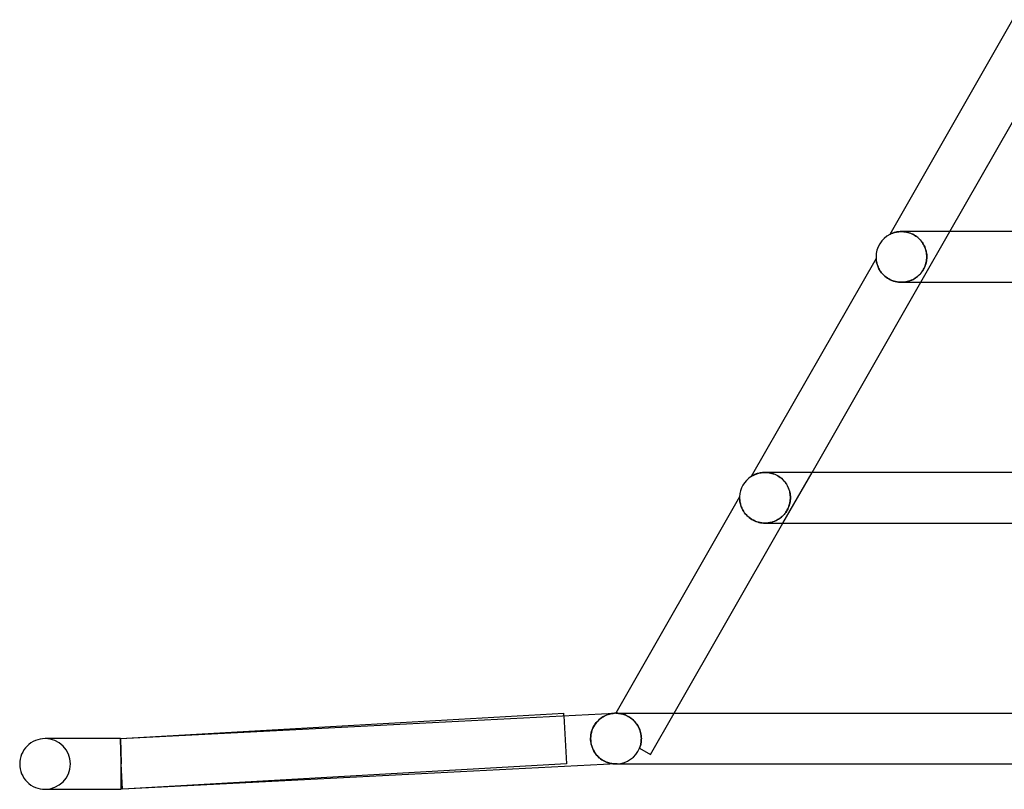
# Model space of a CAD drawing. Header units: millimetres. Extents: x -660 to 660, y -2 to 380.
# Tile 1 of 103: x -660 to -582, y -2 to 59. Entities that reach past the tile are written whole.
import ezdxf

# ---------------------------------------------------------------- set-up
doc = ezdxf.new("R2010")
doc.units = ezdxf.units.MM
doc.layers.add('HIDDEN', color=7, linetype='Continuous')
doc.layers.add('THICK', color=7, linetype='Continuous')

msp = doc.modelspace()

# ---------------------------------------------------------------- linework, layer by layer
at = {"layer": 'HIDDEN'}
for p, q in [((-591.069, 41.917), (-591.131, 41.898)), ((-591.001, 41.936), (-591.069, 41.917)), ((-590.929, 41.953), (-591.001, 41.936)), ((-590.851, 41.969), (-590.929, 41.953)), ((-590.769, 41.982), (-590.851, 41.969)), ((-590.683, 41.991), (-590.769, 41.982)), ((-590.594, 41.998), (-590.683, 41.991)), ((-590.501, 42), (-590.594, 41.998)), ((-590.407, 41.998), (-590.501, 42)), ((-590.5, 42), (-590.401, 41.998)), ((-590.31, 41.991), (-590.407, 41.998)), ((-590.401, 41.998), (-590.299, 41.99)), ((-590.211, 41.979), (-590.31, 41.991)), ((-590.299, 41.99), (-590.196, 41.977)), ((-590.11, 41.962), (-590.211, 41.979)), ((-590.196, 41.977), (-590.091, 41.958)), ((-590.008, 41.939), (-590.11, 41.962)), ((-590.091, 41.958), (-589.984, 41.933)), ((-589.905, 41.91), (-590.008, 41.939)), ((-589.984, 41.933), (-589.878, 41.902)), ((-588.967, 38), (-586.68, 42)), ((-591.411, 41.781), (-591.414, 41.779)), ((-591.399, 41.787), (-591.411, 41.781)), ((-591.38, 41.796), (-591.399, 41.787)), ((-591.354, 41.808), (-591.38, 41.796)), ((-591.322, 41.823), (-591.354, 41.808)), ((-591.283, 41.84), (-591.322, 41.823)), ((-591.238, 41.859), (-591.283, 41.84)), ((-591.188, 41.878), (-591.238, 41.859)), ((-591.131, 41.898), (-591.188, 41.878)), ((-589.8, 41.875), (-589.905, 41.91)), ((-589.878, 41.902), (-589.771, 41.863)), ((-589.696, 41.833), (-589.8, 41.875)), ((-589.771, 41.863), (-589.665, 41.819)), ((-589.592, 41.784), (-589.696, 41.833)), ((-589.665, 41.819), (-589.561, 41.768)), ((-589.49, 41.728), (-589.592, 41.784)), ((-589.561, 41.768), (-589.459, 41.71)), ((-589.389, 41.666), (-589.49, 41.728)), ((-589.459, 41.71), (-589.361, 41.646)), ((-589.292, 41.596), (-589.389, 41.666)), ((-589.361, 41.646), (-589.266, 41.577)), ((-589.198, 41.521), (-589.292, 41.596)), ((-589.266, 41.577), (-589.176, 41.502)), ((-589.108, 41.44), (-589.198, 41.521)), ((-589.176, 41.502), (-589.091, 41.423)), ((-589.024, 41.353), (-589.108, 41.44)), ((-589.091, 41.423), (-589.012, 41.34)), ((-588.945, 41.262), (-589.024, 41.353)), ((-589.012, 41.34), (-588.938, 41.253)), ((-588.872, 41.167), (-588.945, 41.262)), ((-588.938, 41.253), (-588.87, 41.164)), ((-588.806, 41.068), (-588.872, 41.167)), ((-588.87, 41.164), (-588.808, 41.072)), ((-588.808, 41.072), (-588.752, 40.977)), ((-588.746, 40.967), (-588.806, 41.068)), ((-588.752, 40.977), (-588.702, 40.881)), ((-588.693, 40.862), (-588.746, 40.967)), ((-588.702, 40.881), (-588.657, 40.784)), ((-588.646, 40.756), (-588.693, 40.862)), ((-588.657, 40.784), (-588.619, 40.686)), ((-588.606, 40.649), (-588.646, 40.756)), ((-588.619, 40.686), (-588.586, 40.587)), ((-588.572, 40.541), (-588.606, 40.649)), ((-588.586, 40.587), (-588.558, 40.488)), ((-588.545, 40.433), (-588.572, 40.541)), ((-588.558, 40.488), (-588.536, 40.388)), ((-588.524, 40.324), (-588.545, 40.433)), ((-588.536, 40.388), (-588.519, 40.29)), ((-592.497, 39.886), (-592.497, 39.883)), ((-592.497, 39.883), (-592.496, 39.875)), ((-592.496, 39.875), (-592.495, 39.858)), ((-592.495, 39.858), (-592.493, 39.833)), ((-592.493, 39.833), (-592.489, 39.796)), ((-592.489, 39.796), (-592.484, 39.747)), ((-592.484, 39.747), (-592.475, 39.689)), ((-592.475, 39.689), (-592.464, 39.624)), ((-592.464, 39.624), (-592.448, 39.552)), ((-588.562, 39.5), (-588.54, 39.598)), ((-588.528, 39.659), (-588.55, 39.55)), ((-588.54, 39.598), (-588.522, 39.697)), ((-588.512, 39.77), (-588.528, 39.659)), ((-588.51, 40.215), (-588.524, 40.324)), ((-588.522, 39.697), (-588.509, 39.797)), ((-588.519, 40.29), (-588.507, 40.192)), ((-588.502, 39.884), (-588.512, 39.77)), ((-588.501, 40.107), (-588.51, 40.215)), ((-588.509, 39.797), (-588.501, 39.898)), ((-588.507, 40.192), (-588.5, 40.095)), ((-588.498, 40), (-588.502, 39.884)), ((-588.498, 40), (-588.501, 40.107)), ((-588.501, 39.898), (-588.498, 40)), ((-588.5, 40.095), (-588.498, 40)), ((-592.448, 39.552), (-592.429, 39.475)), ((-592.429, 39.475), (-592.405, 39.393)), ((-592.405, 39.393), (-592.375, 39.307)), ((-592.375, 39.307), (-592.339, 39.218)), ((-592.339, 39.218), (-592.297, 39.126)), ((-592.297, 39.126), (-592.248, 39.032)), ((-592.248, 39.032), (-592.192, 38.938)), ((-592.192, 38.938), (-592.129, 38.843)), ((-592.129, 38.843), (-592.058, 38.749)), ((-588.884, 38.82), (-588.953, 38.731)), ((-588.931, 38.759), (-588.867, 38.844)), ((-588.819, 38.914), (-588.884, 38.82)), ((-588.867, 38.844), (-588.808, 38.932)), ((-588.759, 39.014), (-588.819, 38.914)), ((-588.808, 38.932), (-588.753, 39.024)), ((-588.705, 39.117), (-588.759, 39.014)), ((-588.753, 39.024), (-588.704, 39.118)), ((-588.656, 39.223), (-588.705, 39.117)), ((-588.704, 39.118), (-588.661, 39.212)), ((-588.661, 39.212), (-588.623, 39.307)), ((-588.614, 39.331), (-588.656, 39.223)), ((-588.623, 39.307), (-588.59, 39.403)), ((-588.579, 39.44), (-588.614, 39.331)), ((-588.59, 39.403), (-588.562, 39.5)), ((-588.55, 39.55), (-588.579, 39.44)), ((-592.058, 38.749), (-591.98, 38.657)), ((-591.98, 38.657), (-591.894, 38.569)), ((-591.894, 38.569), (-591.801, 38.483)), ((-591.801, 38.483), (-591.7, 38.403)), ((-591.7, 38.403), (-591.593, 38.327)), ((-591.593, 38.327), (-591.481, 38.259)), ((-591.481, 38.259), (-591.363, 38.198)), ((-591.363, 38.198), (-591.242, 38.144)), ((-591.242, 38.144), (-591.118, 38.099)), ((-591.118, 38.099), (-590.992, 38.062)), ((-590.992, 38.062), (-590.865, 38.034)), ((-590.865, 38.034), (-590.738, 38.015)), ((-590.243, 38.016), (-590.124, 38.035)), ((-590.04, 38.053), (-590.152, 38.03)), ((-590.124, 38.035), (-590.008, 38.061)), ((-589.93, 38.082), (-590.04, 38.053)), ((-590.008, 38.061), (-589.896, 38.093)), ((-589.823, 38.117), (-589.93, 38.082)), ((-589.896, 38.093), (-589.786, 38.131)), ((-589.719, 38.158), (-589.823, 38.117)), ((-589.786, 38.131), (-589.681, 38.175)), ((-589.619, 38.204), (-589.719, 38.158)), ((-589.681, 38.175), (-589.58, 38.223)), ((-589.522, 38.254), (-589.619, 38.204)), ((-589.58, 38.223), (-589.483, 38.277)), ((-589.43, 38.309), (-589.522, 38.254)), ((-589.483, 38.277), (-589.391, 38.334)), ((-589.342, 38.368), (-589.43, 38.309)), ((-589.391, 38.334), (-589.304, 38.396)), ((-589.258, 38.431), (-589.342, 38.368)), ((-589.304, 38.396), (-589.221, 38.461)), ((-589.178, 38.498), (-589.258, 38.431)), ((-589.221, 38.461), (-589.143, 38.53)), ((-589.1, 38.57), (-589.178, 38.498)), ((-589.143, 38.53), (-589.069, 38.602)), ((-589.025, 38.648), (-589.1, 38.57)), ((-589.069, 38.602), (-588.998, 38.678)), ((-588.953, 38.731), (-589.025, 38.648)), ((-588.998, 38.678), (-588.931, 38.759)), ((-590.738, 38.015), (-590.612, 38.003)), ((-590.612, 38.003), (-590.488, 38)), ((-590.381, 38.003), (-590.498, 38)), ((-590.488, 38), (-590.364, 38.004)), ((-590.265, 38.013), (-590.381, 38.003)), ((-590.364, 38.004), (-590.243, 38.016)), ((-590.152, 38.03), (-590.265, 38.013)), ((-602.329, 22.684), (-602.335, 22.68)), ((-602.311, 22.695), (-602.329, 22.684)), ((-602.284, 22.712), (-602.311, 22.695)), ((-602.251, 22.731), (-602.284, 22.712)), ((-602.213, 22.753), (-602.251, 22.731)), ((-602.17, 22.776), (-602.213, 22.753)), ((-602.121, 22.8), (-602.17, 22.776)), ((-602.066, 22.826), (-602.121, 22.8)), ((-602.005, 22.852), (-602.066, 22.826)), ((-601.939, 22.877), (-602.005, 22.852)), ((-601.868, 22.902), (-601.939, 22.877)), ((-601.791, 22.925), (-601.868, 22.902)), ((-601.71, 22.946), (-601.791, 22.925)), ((-601.624, 22.964), (-601.71, 22.946)), ((-601.535, 22.979), (-601.624, 22.964)), ((-601.442, 22.991), (-601.535, 22.979)), ((-601.347, 22.998), (-601.442, 22.991)), ((-601.249, 23), (-601.347, 22.998)), ((-601.251, 23), (-601.147, 22.997)), ((-601.152, 22.998), (-601.249, 23)), ((-601.053, 22.991), (-601.152, 22.998)), ((-601.147, 22.997), (-601.04, 22.989)), ((-600.953, 22.978), (-601.053, 22.991)), ((-601.04, 22.989), (-600.932, 22.975)), ((-600.851, 22.96), (-600.953, 22.978)), ((-600.932, 22.975), (-600.822, 22.954)), ((-600.749, 22.937), (-600.851, 22.96)), ((-600.822, 22.954), (-600.711, 22.927)), ((-600.646, 22.908), (-600.749, 22.937)), ((-600.711, 22.927), (-600.599, 22.892)), ((-600.544, 22.872), (-600.646, 22.908)), ((-600.599, 22.892), (-600.488, 22.851)), ((-600.441, 22.831), (-600.544, 22.872)), ((-600.488, 22.851), (-600.378, 22.801)), ((-600.341, 22.783), (-600.441, 22.831)), ((-600.378, 22.801), (-600.269, 22.745)), ((-600.243, 22.73), (-600.341, 22.783)), ((-600.269, 22.745), (-600.163, 22.681)), ((-600.147, 22.67), (-600.243, 22.73)), ((-600.163, 22.681), (-600.061, 22.611)), ((-600.054, 22.606), (-600.147, 22.67)), ((-600.061, 22.611), (-599.963, 22.534)), ((-599.966, 22.536), (-600.054, 22.606)), ((-599.882, 22.462), (-599.966, 22.536)), ((-599.963, 22.534), (-599.87, 22.451)), ((-599.832, 19), (-597.545, 23)), ((-599.803, 22.384), (-599.882, 22.462)), ((-599.87, 22.451), (-599.784, 22.363)), ((-599.729, 22.302), (-599.803, 22.384)), ((-599.784, 22.363), (-599.703, 22.271)), ((-599.66, 22.218), (-599.729, 22.302)), ((-599.703, 22.271), (-599.628, 22.175)), ((-599.597, 22.131), (-599.66, 22.218)), ((-599.628, 22.175), (-599.561, 22.076)), ((-599.54, 22.042), (-599.597, 22.131)), ((-599.561, 22.076), (-599.501, 21.974)), ((-599.488, 21.951), (-599.54, 22.042)), ((-599.501, 21.974), (-599.447, 21.87)), ((-599.441, 21.858), (-599.488, 21.951)), ((-599.447, 21.87), (-599.399, 21.765)), ((-599.399, 21.764), (-599.441, 21.858)), ((-599.399, 21.765), (-599.359, 21.657)), ((-599.363, 21.669), (-599.399, 21.764)), ((-603.249, 21.055), (-603.25, 21.045)), ((-603.25, 21.045), (-603.25, 21.032)), ((-603.25, 21.032), (-603.25, 21.017)), ((-603.25, 21.017), (-603.25, 21)), ((-603.25, 21), (-603.249, 20.96)), ((-603.248, 21.08), (-603.249, 21.077)), ((-603.249, 21.077), (-603.249, 21.071)), ((-603.249, 21.071), (-603.249, 21.064)), ((-603.249, 21.064), (-603.249, 21.055)), ((-603.249, 20.96), (-603.248, 20.913)), ((-603.248, 21.083), (-603.248, 21.083)), ((-603.248, 21.083), (-603.248, 21.08)), ((-599.332, 21.574), (-599.363, 21.669)), ((-599.359, 21.657), (-599.325, 21.549)), ((-599.306, 21.478), (-599.332, 21.574)), ((-599.325, 21.549), (-599.297, 21.44)), ((-599.285, 21.382), (-599.306, 21.478)), ((-599.297, 21.44), (-599.276, 21.33)), ((-599.269, 21.285), (-599.285, 21.382)), ((-599.276, 21.33), (-599.26, 21.22)), ((-599.257, 21.189), (-599.269, 21.285)), ((-599.26, 21.22), (-599.251, 21.11)), ((-599.251, 21.094), (-599.257, 21.189)), ((-599.249, 21), (-599.252, 20.894)), ((-599.251, 21.11), (-599.249, 21)), ((-599.249, 21), (-599.251, 21.094)), ((-599.25, 20.927), (-599.249, 21)), ((-603.248, 20.913), (-603.245, 20.86)), ((-603.245, 20.86), (-603.24, 20.803)), ((-603.24, 20.803), (-603.233, 20.741)), ((-603.233, 20.741), (-603.223, 20.675)), ((-603.223, 20.675), (-603.21, 20.605)), ((-603.21, 20.605), (-603.193, 20.53)), ((-603.193, 20.53), (-603.172, 20.452)), ((-603.172, 20.452), (-603.147, 20.371)), ((-603.147, 20.371), (-603.117, 20.288)), ((-603.117, 20.288), (-603.082, 20.202)), ((-603.082, 20.202), (-603.041, 20.114)), ((-599.414, 20.204), (-599.458, 20.11)), ((-599.444, 20.138), (-599.4, 20.237)), ((-599.376, 20.299), (-599.414, 20.204)), ((-599.4, 20.237), (-599.364, 20.333)), ((-599.344, 20.393), (-599.376, 20.299)), ((-599.364, 20.333), (-599.334, 20.423)), ((-599.316, 20.489), (-599.344, 20.393)), ((-599.334, 20.423), (-599.311, 20.505)), ((-599.292, 20.587), (-599.316, 20.489)), ((-599.311, 20.505), (-599.294, 20.578)), ((-599.294, 20.578), (-599.281, 20.645)), ((-599.274, 20.687), (-599.292, 20.587)), ((-599.281, 20.645), (-599.27, 20.714)), ((-599.26, 20.79), (-599.274, 20.687)), ((-599.27, 20.714), (-599.261, 20.783)), ((-599.261, 20.783), (-599.254, 20.854)), ((-599.252, 20.894), (-599.26, 20.79)), ((-599.254, 20.854), (-599.25, 20.927)), ((-603.041, 20.114), (-602.995, 20.026)), ((-602.995, 20.026), (-602.942, 19.937)), ((-602.942, 19.937), (-602.883, 19.849)), ((-602.883, 19.849), (-602.819, 19.762)), ((-602.819, 19.762), (-602.747, 19.677)), ((-602.747, 19.677), (-602.67, 19.594)), ((-602.67, 19.594), (-602.586, 19.514)), ((-602.586, 19.514), (-602.496, 19.438)), ((-602.496, 19.438), (-602.4, 19.366)), ((-600.109, 19.356), (-600.03, 19.414)), ((-599.972, 19.461), (-600.055, 19.396)), ((-600.03, 19.414), (-599.955, 19.475)), ((-599.894, 19.529), (-599.972, 19.461)), ((-599.955, 19.475), (-599.881, 19.541)), ((-599.819, 19.601), (-599.894, 19.529)), ((-599.881, 19.541), (-599.809, 19.612)), ((-599.749, 19.677), (-599.819, 19.601)), ((-599.809, 19.612), (-599.739, 19.689)), ((-599.683, 19.756), (-599.749, 19.677)), ((-599.739, 19.689), (-599.672, 19.77)), ((-599.621, 19.838), (-599.683, 19.756)), ((-599.672, 19.77), (-599.609, 19.856)), ((-599.562, 19.926), (-599.621, 19.838)), ((-599.609, 19.856), (-599.549, 19.946)), ((-599.508, 20.017), (-599.562, 19.926)), ((-599.549, 19.946), (-599.494, 20.041)), ((-599.458, 20.11), (-599.508, 20.017)), ((-599.494, 20.041), (-599.444, 20.138)), ((-602.4, 19.366), (-602.298, 19.298)), ((-602.298, 19.298), (-602.191, 19.237)), ((-602.191, 19.237), (-602.08, 19.182)), ((-602.08, 19.182), (-601.965, 19.133)), ((-601.965, 19.133), (-601.847, 19.092)), ((-601.847, 19.092), (-601.728, 19.059)), ((-601.728, 19.059), (-601.608, 19.033)), ((-601.608, 19.033), (-601.487, 19.014)), ((-601.487, 19.014), (-601.366, 19.004)), ((-601.366, 19.004), (-601.247, 19)), ((-601.12, 19.004), (-601.247, 19)), ((-601.247, 19), (-601.129, 19.003)), ((-601.129, 19.003), (-601.013, 19.014)), ((-600.994, 19.016), (-601.12, 19.004)), ((-601.013, 19.014), (-600.899, 19.031)), ((-600.872, 19.036), (-600.994, 19.016)), ((-600.899, 19.031), (-600.787, 19.054)), ((-600.754, 19.062), (-600.872, 19.036)), ((-600.787, 19.054), (-600.678, 19.083)), ((-600.64, 19.094), (-600.754, 19.062)), ((-600.678, 19.083), (-600.573, 19.118)), ((-600.531, 19.133), (-600.64, 19.094)), ((-600.573, 19.118), (-600.471, 19.157)), ((-600.426, 19.177), (-600.531, 19.133)), ((-600.471, 19.157), (-600.374, 19.201)), ((-600.326, 19.225), (-600.426, 19.177)), ((-600.374, 19.201), (-600.282, 19.249)), ((-600.231, 19.278), (-600.326, 19.225)), ((-600.282, 19.249), (-600.193, 19.301)), ((-600.141, 19.335), (-600.231, 19.278)), ((-600.193, 19.301), (-600.109, 19.356)), ((-600.055, 19.396), (-600.141, 19.335)), ((-613.725, 3.864), (-613.623, 3.9)), ((-613.623, 3.9), (-613.52, 3.931)), ((-613.52, 3.931), (-613.417, 3.956)), ((-613.417, 3.956), (-613.312, 3.975)), ((-613.312, 3.975), (-613.208, 3.989)), ((-613.208, 3.989), (-613.102, 3.997)), ((-613.017, 4), (-613.017, 4)), ((-613.017, 4), (-613.016, 4)), ((-613.016, 4), (-613.016, 4)), ((-613.016, 4), (-613.015, 4)), ((-613.015, 4), (-613.014, 4)), ((-613.014, 4), (-613.013, 4)), ((-613.013, 4), (-613, 4)), ((-613, 4), (-613.013, 4)), ((-613, 4), (-612.978, 4)), ((-612.979, 4), (-613, 4)), ((-612.948, 3.999), (-612.979, 4)), ((-612.978, 4), (-612.946, 3.999)), ((-612.909, 3.998), (-612.948, 3.999)), ((-612.946, 3.999), (-612.907, 3.998)), ((-612.863, 3.995), (-612.909, 3.998)), ((-612.907, 3.998), (-612.86, 3.995)), ((-612.809, 3.991), (-612.863, 3.995)), ((-612.86, 3.995), (-612.807, 3.991)), ((-612.748, 3.984), (-612.809, 3.991)), ((-612.807, 3.991), (-612.748, 3.984)), ((-612.748, 3.984), (-612.684, 3.975)), ((-612.682, 3.975), (-612.748, 3.984)), ((-612.684, 3.975), (-612.614, 3.963)), ((-612.609, 3.962), (-612.682, 3.975)), ((-612.614, 3.963), (-612.54, 3.947)), ((-612.532, 3.945), (-612.609, 3.962)), ((-612.54, 3.947), (-612.462, 3.927)), ((-612.45, 3.923), (-612.532, 3.945)), ((-612.462, 3.927), (-612.38, 3.902)), ((-612.364, 3.897), (-612.45, 3.923)), ((-612.38, 3.902), (-612.294, 3.872)), ((-612.275, 3.865), (-612.364, 3.897)), ((-610.271, 0.743), (-608.409, 4)), ((-617.102, 3.792), (-616.886, 0.003)), ((-614.695, 3.058), (-614.625, 3.164)), ((-614.625, 3.164), (-614.549, 3.263)), ((-614.549, 3.263), (-614.469, 3.355)), ((-614.469, 3.355), (-614.386, 3.441)), ((-614.386, 3.441), (-614.298, 3.52)), ((-614.298, 3.52), (-614.208, 3.593)), ((-614.208, 3.593), (-614.115, 3.659)), ((-614.115, 3.659), (-614.02, 3.72)), ((-614.02, 3.72), (-613.924, 3.774)), ((-613.924, 3.774), (-613.825, 3.822)), ((-613.825, 3.822), (-613.725, 3.864)), ((-612.294, 3.872), (-612.206, 3.837)), ((-612.183, 3.826), (-612.275, 3.865)), ((-612.206, 3.837), (-612.116, 3.795)), ((-612.089, 3.782), (-612.183, 3.826)), ((-612.116, 3.795), (-612.025, 3.748)), ((-611.994, 3.73), (-612.089, 3.782)), ((-612.025, 3.748), (-611.934, 3.694)), ((-611.899, 3.672), (-611.994, 3.73)), ((-611.934, 3.694), (-611.842, 3.633)), ((-611.805, 3.606), (-611.899, 3.672)), ((-611.842, 3.633), (-611.752, 3.565)), ((-611.712, 3.533), (-611.805, 3.606)), ((-611.752, 3.565), (-611.664, 3.491)), ((-611.622, 3.452), (-611.712, 3.533)), ((-611.664, 3.491), (-611.579, 3.411)), ((-611.536, 3.366), (-611.622, 3.452)), ((-611.579, 3.411), (-611.498, 3.324)), ((-611.454, 3.273), (-611.536, 3.366)), ((-611.498, 3.324), (-611.421, 3.232)), ((-611.378, 3.174), (-611.454, 3.273)), ((-611.421, 3.232), (-611.35, 3.134)), ((-611.307, 3.07), (-611.378, 3.174)), ((-611.35, 3.134), (-611.284, 3.033)), ((-614.976, 2.292), (-614.95, 2.433)), ((-614.95, 2.433), (-614.914, 2.569)), ((-614.914, 2.569), (-614.871, 2.7)), ((-614.871, 2.7), (-614.819, 2.826)), ((-614.819, 2.826), (-614.76, 2.945)), ((-614.76, 2.945), (-614.695, 3.058)), ((-611.243, 2.961), (-611.307, 3.07)), ((-611.284, 3.033), (-611.225, 2.928)), ((-611.186, 2.848), (-611.243, 2.961)), ((-611.225, 2.928), (-611.172, 2.818)), ((-611.136, 2.733), (-611.186, 2.848)), ((-611.172, 2.818), (-611.126, 2.706)), ((-611.094, 2.615), (-611.136, 2.733)), ((-611.126, 2.706), (-611.086, 2.592)), ((-611.059, 2.494), (-611.094, 2.615)), ((-611.086, 2.592), (-611.054, 2.475)), ((-611.032, 2.372), (-611.059, 2.494)), ((-611.054, 2.475), (-611.029, 2.358)), ((-611.013, 2.249), (-611.032, 2.372)), ((-611.029, 2.358), (-611.011, 2.239)), ((-652.057, 2), (-652.057, 1.998)), ((-652.057, 1.998), (-652.057, 2)), ((-652.057, 1.998), (-652.057, 1.991)), ((-652.056, 1.991), (-652.057, 1.998)), ((-652.057, 1.991), (-652.057, 1.98)), ((-652.057, 1.98), (-652.057, 1.964)), ((-652.057, 1.964), (-652.057, 1.944)), ((-652.057, 1.944), (-652.056, 1.919)), ((-652.056, 1.981), (-652.056, 1.991)), ((-652.055, 1.966), (-652.056, 1.981)), ((-652.056, 1.919), (-652.055, 1.89)), ((-652.055, 1.947), (-652.055, 1.966)), ((-652.054, 1.924), (-652.055, 1.947)), ((-652.055, 1.89), (-652.055, 1.857)), ((-652.055, 1.857), (-652.054, 1.819)), ((-652.053, 1.896), (-652.054, 1.924)), ((-652.054, 1.819), (-652.053, 1.778)), ((-652.052, 1.865), (-652.053, 1.896)), ((-652.053, 1.778), (-652.051, 1.732)), ((-652.05, 1.83), (-652.052, 1.865)), ((-652.051, 1.998), (-652.051, 2)), ((-652.051, 1.991), (-652.051, 1.998)), ((-652.05, 1.98), (-652.051, 1.991)), ((-652.051, 1.732), (-652.05, 1.683)), ((-652.049, 1.964), (-652.05, 1.98)), ((-652.049, 1.791), (-652.05, 1.83)), ((-652.05, 1.683), (-652.049, 1.629)), ((-652.049, 1.944), (-652.049, 1.964)), ((-652.048, 1.919), (-652.049, 1.944)), ((-652.048, 1.747), (-652.049, 1.791)), ((-652.049, 1.629), (-652.047, 1.572)), ((-652.047, 1.89), (-652.048, 1.919)), ((-652.046, 1.701), (-652.048, 1.747)), ((-652.046, 1.857), (-652.047, 1.89)), ((-652.047, 1.572), (-652.045, 1.512)), ((-652.045, 1.819), (-652.046, 1.857)), ((-652.045, 1.65), (-652.046, 1.701)), ((-652.044, 1.778), (-652.045, 1.819)), ((-652.043, 1.596), (-652.045, 1.65)), ((-652.042, 1.732), (-652.044, 1.778)), ((-652.041, 1.539), (-652.043, 1.596)), ((-652.041, 1.683), (-652.042, 1.732)), ((-652.039, 1.629), (-652.041, 1.683)), ((-652.038, 1.572), (-652.039, 1.629)), ((-652.036, 1.512), (-652.038, 1.572)), ((-614.997, 2), (-614.991, 2.147)), ((-614.993, 1.882), (-614.997, 2)), ((-614.983, 1.764), (-614.993, 1.882)), ((-614.991, 2.147), (-614.976, 2.292)), ((-614.966, 1.648), (-614.983, 1.764)), ((-614.942, 1.534), (-614.966, 1.648)), ((-611.034, 1.617), (-611.051, 1.541)), ((-611.051, 1.541), (-611.034, 1.617)), ((-611.021, 1.693), (-611.034, 1.617)), ((-611.034, 1.617), (-611.021, 1.693)), ((-611.011, 1.769), (-611.021, 1.693)), ((-611.021, 1.693), (-611.011, 1.769)), ((-611.001, 2.125), (-611.013, 2.249)), ((-611.011, 2.239), (-611.001, 2.12)), ((-611.003, 1.846), (-611.011, 1.769)), ((-611.011, 1.769), (-611.003, 1.846)), ((-610.999, 1.923), (-611.003, 1.846)), ((-611.003, 1.846), (-610.999, 1.923)), ((-610.997, 2), (-611.001, 2.125)), ((-611.001, 2.12), (-610.997, 2)), ((-610.997, 2), (-610.999, 1.923)), ((-610.999, 1.923), (-610.997, 2)), ((-652.045, 1.512), (-652.043, 1.447)), ((-652.043, 1.447), (-652.042, 1.38)), ((-652.042, 1.38), (-652.039, 1.31)), ((-652.04, 1.478), (-652.041, 1.539)), ((-652.038, 1.415), (-652.04, 1.478)), ((-652.039, 1.31), (-652.037, 1.236)), ((-652.036, 1.348), (-652.038, 1.415)), ((-652.037, 1.236), (-652.035, 1.16)), ((-652.035, 1.448), (-652.036, 1.512)), ((-652.034, 1.278), (-652.036, 1.348)), ((-652.033, 1.38), (-652.035, 1.448)), ((-652.035, 1.16), (-652.033, 1.082)), ((-652.032, 1.206), (-652.034, 1.278)), ((-652.031, 1.31), (-652.033, 1.38)), ((-652.033, 1.082), (-652.03, 1)), ((-652.03, 1.131), (-652.032, 1.206)), ((-652.029, 1.236), (-652.031, 1.31)), ((-652.028, 1.053), (-652.03, 1.131)), ((-652.03, 1), (-652.028, 0.917)), ((-652.027, 1.16), (-652.029, 1.236)), ((-652.025, 0.974), (-652.028, 1.053)), ((-652.028, 0.917), (-652.025, 0.831)), ((-652.025, 1.082), (-652.027, 1.16)), ((-652.023, 1), (-652.025, 1.082)), ((-652.023, 0.892), (-652.025, 0.974)), ((-652.025, 0.831), (-652.023, 0.743)), ((-652.021, 0.917), (-652.023, 1)), ((-652.021, 0.808), (-652.023, 0.892)), ((-652.019, 0.831), (-652.021, 0.917)), ((-652.019, 0.723), (-652.021, 0.808)), ((-652.017, 0.743), (-652.019, 0.831)), ((-614.912, 1.422), (-614.942, 1.534)), ((-614.876, 1.314), (-614.912, 1.422)), ((-614.834, 1.21), (-614.876, 1.314)), ((-614.788, 1.109), (-614.834, 1.21)), ((-614.737, 1.013), (-614.788, 1.109)), ((-614.682, 0.922), (-614.737, 1.013)), ((-614.623, 0.835), (-614.682, 0.922)), ((-614.561, 0.752), (-614.623, 0.835)), ((-611.148, 1.245), (-611.148, 1.245)), ((-611.148, 1.245), (-611.148, 1.245)), ((-611.148, 1.245), (-611.148, 1.245)), ((-611.148, 1.245), (-611.147, 1.244)), ((-611.147, 1.244), (-611.147, 1.244)), ((-611.147, 1.244), (-611.146, 1.244)), ((-611.118, 1.317), (-611.146, 1.244)), ((-611.146, 1.244), (-611.118, 1.317)), ((-611.146, 1.244), (-610.271, 0.743)), ((-611.093, 1.391), (-611.118, 1.317)), ((-611.118, 1.317), (-611.092, 1.391)), ((-611.07, 1.465), (-611.093, 1.391)), ((-611.092, 1.391), (-611.07, 1.466)), ((-611.051, 1.541), (-611.07, 1.465)), ((-611.07, 1.466), (-611.051, 1.541)), ((-652.023, 0.743), (-652.02, 0.654)), ((-652.02, 0.654), (-652.017, 0.564)), ((-652.016, 0.636), (-652.019, 0.723)), ((-652.015, 0.654), (-652.017, 0.743)), ((-652.017, 0.564), (-652.014, 0.472)), ((-652.014, 0.548), (-652.016, 0.636)), ((-652.013, 0.564), (-652.015, 0.654)), ((-652.012, 0.458), (-652.014, 0.548)), ((-652.014, 0.472), (-652.012, 0.379)), ((-652.011, 0.472), (-652.013, 0.564)), ((-652.009, 0.368), (-652.012, 0.458)), ((-652.012, 0.379), (-652.009, 0.285)), ((-652.009, 0.379), (-652.011, 0.472)), ((-652.007, 0.285), (-652.009, 0.379)), ((-652.007, 0.277), (-652.009, 0.368)), ((-652.009, 0.285), (-652.006, 0.191)), ((-652.004, 0.191), (-652.007, 0.285)), ((-652.005, 0.185), (-652.007, 0.277)), ((-652.006, 0.191), (-652.003, 0.095)), ((-652.002, 0.093), (-652.005, 0.185)), ((-652.002, 0.095), (-652.004, 0.191)), ((-652.003, 0.095), (-652, 0)), ((-652, 0), (-652.002, 0.095)), ((-652, 0), (-652.002, 0.093)), ((-652, 0), (-652, 0)), ((-652, 0), (-652, 0)), ((-652, 0), (-652, 0)), ((-652, 0), (-652, 0)), ((-616.886, 0.003), (-651.886, -1.997)), ((-614.495, 0.674), (-614.561, 0.752)), ((-614.427, 0.601), (-614.495, 0.674)), ((-614.357, 0.532), (-614.427, 0.601)), ((-614.284, 0.468), (-614.357, 0.532)), ((-614.21, 0.408), (-614.284, 0.468)), ((-614.134, 0.353), (-614.21, 0.408)), ((-614.056, 0.302), (-614.134, 0.353)), ((-613.977, 0.255), (-614.056, 0.302)), ((-613.897, 0.213), (-613.977, 0.255)), ((-613.816, 0.174), (-613.897, 0.213)), ((-613.734, 0.14), (-613.816, 0.174)), ((-613.651, 0.109), (-613.734, 0.14)), ((-613.567, 0.082), (-613.651, 0.109)), ((-613.484, 0.059), (-613.567, 0.082)), ((-613.404, 0.041), (-613.484, 0.059)), ((-613.323, 0.026), (-613.404, 0.041)), ((-613.242, 0.015), (-613.323, 0.026)), ((-613.161, 0.007), (-613.242, 0.015)), ((-613.08, 0.002), (-613.161, 0.007)), ((-612.999, 0), (-613.08, 0.002)), ((-612.982, 0), (-612.999, 0)), ((-612.997, 0), (-612.98, 0)), ((-612.965, 0), (-612.982, 0)), ((-612.98, 0), (-612.964, 0)), ((-612.948, 0.001), (-612.965, 0)), ((-612.964, 0), (-612.947, 0.001)), ((-612.931, 0.001), (-612.948, 0.001)), ((-612.898, 0.003), (-612.947, 0)), ((-612.947, 0.001), (-612.931, 0.001)), ((-612.914, 0.002), (-612.931, 0.001)), ((-612.931, 0.001), (-612.914, 0.002)), ((-612.898, 0.003), (-612.914, 0.002)), ((-612.914, 0.002), (-612.898, 0.003)), ((-651.886, -1.997), (-652, 0)), ((-613, 0), (-612.948, 0)), ((-658, -2), (-657.885, -2))]:
    msp.add_line(p, q, dxfattribs=at)
for centre, radius, start, end in [((-658, 0), 2, 0, 89.99998), ((-613, 2), 2, 272.93534, 337.81817), ((-658, 0), 2, 270.00002, 0), ((-652, 0), 1.9, 272.93511, 273.27058)]:
    msp.add_arc(centre, radius, start, end, dxfattribs=at)
at = {"layer": 'THICK'}
for p, q in [((-581.73, 58.716), (-591.414, 41.779)), ((-586.68, 42), (-578.103, 57)), ((-591.109, 41.905), (-591.039, 41.926)), ((-591.039, 41.926), (-590.962, 41.946)), ((-590.962, 41.946), (-590.88, 41.963)), ((-590.88, 41.963), (-590.792, 41.978)), ((-590.792, 41.978), (-590.7, 41.99)), ((-590.7, 41.99), (-590.602, 41.997)), ((-590.602, 41.997), (-590.5, 42)), ((-478.702, 42), (-590.498, 42)), ((-591.414, 41.779), (-591.412, 41.78)), ((-591.412, 41.78), (-591.404, 41.784)), ((-591.404, 41.784), (-591.388, 41.792)), ((-591.388, 41.792), (-591.363, 41.804)), ((-591.363, 41.804), (-591.328, 41.821)), ((-591.328, 41.821), (-591.284, 41.84)), ((-591.284, 41.84), (-591.232, 41.861)), ((-591.232, 41.861), (-591.174, 41.883)), ((-591.174, 41.883), (-591.109, 41.905)), ((-592.497, 39.886), (-602.335, 22.68)), ((-592.497, 39.883), (-592.497, 39.886)), ((-592.496, 39.875), (-592.497, 39.883)), ((-592.495, 39.86), (-592.496, 39.875)), ((-592.493, 39.838), (-592.495, 39.86)), ((-592.491, 39.808), (-592.493, 39.838)), ((-592.487, 39.771), (-592.491, 39.808)), ((-592.481, 39.728), (-592.487, 39.771)), ((-592.474, 39.678), (-592.481, 39.728)), ((-592.464, 39.624), (-592.474, 39.678)), ((-592.451, 39.565), (-592.464, 39.624)), ((-592.436, 39.502), (-592.451, 39.565)), ((-592.418, 39.435), (-592.436, 39.502)), ((-592.395, 39.365), (-592.418, 39.435)), ((-592.369, 39.293), (-592.395, 39.365)), ((-592.339, 39.218), (-592.369, 39.293)), ((-592.305, 39.142), (-592.339, 39.218)), ((-592.266, 39.065), (-592.305, 39.142)), ((-592.223, 38.988), (-592.266, 39.065)), ((-592.175, 38.91), (-592.223, 38.988)), ((-592.121, 38.832), (-592.175, 38.91)), ((-592.063, 38.755), (-592.121, 38.832)), ((-591.999, 38.679), (-592.063, 38.755)), ((-591.93, 38.604), (-591.999, 38.679)), ((-591.855, 38.532), (-591.93, 38.604)), ((-591.774, 38.461), (-591.855, 38.532)), ((-591.688, 38.393), (-591.774, 38.461)), ((-591.597, 38.33), (-591.688, 38.393)), ((-591.501, 38.27), (-591.597, 38.33)), ((-591.4, 38.215), (-591.501, 38.27)), ((-591.294, 38.166), (-591.4, 38.215)), ((-591.186, 38.122), (-591.294, 38.166)), ((-591.074, 38.085), (-591.186, 38.122)), ((-590.96, 38.054), (-591.074, 38.085)), ((-590.845, 38.031), (-590.96, 38.054)), ((-590.729, 38.014), (-590.845, 38.031)), ((-597.545, 23), (-588.967, 38)), ((-590.613, 38.003), (-590.729, 38.014)), ((-590.498, 38), (-590.613, 38.003)), ((-590.497, 38), (-480.552, 38)), ((-602.335, 22.68), (-602.331, 22.683)), ((-602.331, 22.683), (-602.317, 22.692)), ((-602.317, 22.692), (-602.295, 22.705)), ((-602.295, 22.705), (-602.264, 22.724)), ((-602.264, 22.724), (-602.227, 22.745)), ((-602.227, 22.745), (-602.183, 22.769)), ((-602.183, 22.769), (-602.135, 22.793)), ((-602.135, 22.793), (-602.082, 22.819)), ((-602.082, 22.819), (-602.022, 22.845)), ((-602.022, 22.845), (-601.957, 22.87)), ((-601.957, 22.87), (-601.886, 22.896)), ((-601.886, 22.896), (-601.81, 22.92)), ((-601.81, 22.92), (-601.728, 22.942)), ((-601.728, 22.942), (-601.641, 22.961)), ((-601.641, 22.961), (-601.549, 22.977)), ((-601.549, 22.977), (-601.453, 22.99)), ((-601.453, 22.99), (-601.353, 22.997)), ((-601.353, 22.997), (-601.251, 23)), ((-487.491, 23), (-601.248, 23)), ((-603.248, 21.083), (-613.017, 4)), ((-603.25, 21.049), (-603.249, 21.065)), ((-603.25, 21.027), (-603.25, 21.049)), ((-603.25, 21), (-603.25, 21.027)), ((-603.249, 20.952), (-603.25, 21)), ((-603.249, 21.075), (-603.248, 21.081)), ((-603.249, 21.065), (-603.249, 21.075)), ((-603.248, 21.081), (-603.248, 21.083)), ((-603.247, 20.896), (-603.249, 20.952)), ((-603.242, 20.831), (-603.247, 20.896)), ((-603.235, 20.759), (-603.242, 20.831)), ((-603.224, 20.682), (-603.235, 20.759)), ((-603.209, 20.599), (-603.224, 20.682)), ((-603.188, 20.511), (-603.209, 20.599)), ((-603.162, 20.418), (-603.188, 20.511)), ((-603.13, 20.322), (-603.162, 20.418)), ((-603.091, 20.222), (-603.13, 20.322)), ((-603.044, 20.12), (-603.091, 20.222)), ((-602.991, 20.019), (-603.044, 20.12)), ((-602.929, 19.917), (-602.991, 20.019)), ((-602.86, 19.817), (-602.929, 19.917)), ((-602.783, 19.718), (-602.86, 19.817)), ((-602.698, 19.623), (-602.783, 19.718)), ((-602.605, 19.531), (-602.698, 19.623)), ((-602.504, 19.444), (-602.605, 19.531)), ((-602.396, 19.363), (-602.504, 19.444)), ((-608.409, 4), (-599.832, 19)), ((-602.28, 19.288), (-602.396, 19.363)), ((-602.16, 19.221), (-602.28, 19.288)), ((-602.034, 19.162), (-602.16, 19.221)), ((-601.905, 19.112), (-602.034, 19.162)), ((-601.774, 19.071), (-601.905, 19.112)), ((-601.642, 19.039), (-601.774, 19.071)), ((-601.509, 19.017), (-601.642, 19.039)), ((-601.378, 19.004), (-601.509, 19.017)), ((-601.247, 19), (-601.378, 19.004)), ((-601.247, 19), (-489.342, 19)), ((-652.057, 2), (-617.114, 3.997)), ((-652.051, 2), (-613.102, 3.997)), ((-617.102, 3.792), (-617.114, 3.997)), ((-613.577, 3.915), (-613.693, 3.876)), ((-613.459, 3.947), (-613.577, 3.915)), ((-613.341, 3.971), (-613.459, 3.947)), ((-613.222, 3.988), (-613.341, 3.971)), ((-613.102, 3.997), (-613.222, 3.988)), ((-613.016, 4), (-613.017, 4)), ((-613.017, 4), (-613.017, 4)), ((-613.015, 4), (-613.016, 4)), ((-613.016, 4), (-613.016, 4)), ((-613.014, 4), (-613.015, 4)), ((-613.013, 4), (-613.014, 4)), ((-613.013, 4), (-611.114, 4)), ((-611.114, 4), (-605.458, 4)), ((-605.458, 4), (-596.076, 4)), ((-596.076, 4), (-583.024, 4)), ((-583.024, 4), (-566.386, 4)), ((-614.618, 3.173), (-614.698, 3.053)), ((-614.531, 3.284), (-614.618, 3.173)), ((-614.439, 3.387), (-614.531, 3.284)), ((-614.342, 3.481), (-614.439, 3.387)), ((-614.241, 3.567), (-614.342, 3.481)), ((-614.137, 3.645), (-614.241, 3.567)), ((-614.029, 3.714), (-614.137, 3.645)), ((-613.919, 3.776), (-614.029, 3.714)), ((-613.807, 3.83), (-613.919, 3.776)), ((-613.693, 3.876), (-613.807, 3.83)), ((-614.969, 2.331), (-614.99, 2.167)), ((-614.936, 2.489), (-614.969, 2.331)), ((-614.892, 2.641), (-614.936, 2.489)), ((-614.836, 2.787), (-614.892, 2.641)), ((-614.771, 2.924), (-614.836, 2.787)), ((-614.698, 3.053), (-614.771, 2.924)), ((-652.051, 2), (-658, 2)), ((-657.885, 2), (-658, 2)), ((-652.051, 2), (-652.051, 1.998)), ((-652.051, 1.998), (-652.051, 1.991)), ((-652.051, 1.991), (-652.051, 1.981)), ((-652.051, 1.981), (-652.051, 1.966)), ((-652.051, 1.966), (-652.051, 1.947)), ((-652.051, 1.947), (-652.05, 1.924)), ((-652.05, 1.924), (-652.05, 1.896)), ((-652.05, 1.896), (-652.049, 1.865)), ((-652.049, 1.865), (-652.048, 1.83)), ((-652.048, 1.83), (-652.047, 1.79)), ((-652.047, 1.79), (-652.046, 1.747)), ((-652.046, 1.747), (-652.045, 1.7)), ((-652.045, 1.7), (-652.044, 1.65)), ((-652.044, 1.65), (-652.043, 1.596)), ((-652.043, 1.596), (-652.041, 1.539)), ((-614.99, 2.167), (-614.997, 2)), ((-614.997, 2), (-614.991, 1.845)), ((-614.991, 1.845), (-614.973, 1.692)), ((-614.973, 1.692), (-614.944, 1.541)), ((-652.041, 1.539), (-652.04, 1.478)), ((-652.04, 1.478), (-652.038, 1.415)), ((-652.038, 1.415), (-652.036, 1.348)), ((-652.036, 1.348), (-652.035, 1.278)), ((-652.035, 1.278), (-652.033, 1.205)), ((-652.033, 1.205), (-652.031, 1.13)), ((-652.031, 1.13), (-652.029, 1.053)), ((-652.029, 1.053), (-652.027, 0.974)), ((-652.027, 0.974), (-652.024, 0.892)), ((-652.024, 0.892), (-652.022, 0.808)), ((-652.022, 0.808), (-652.02, 0.723)), ((-614.944, 1.541), (-614.903, 1.395)), ((-614.903, 1.395), (-614.853, 1.255)), ((-614.853, 1.255), (-614.794, 1.122)), ((-614.794, 1.122), (-614.728, 0.997)), ((-614.728, 0.997), (-614.654, 0.879)), ((-614.654, 0.879), (-614.573, 0.768)), ((-652.02, 0.723), (-652.017, 0.636)), ((-652.017, 0.636), (-652.015, 0.548)), ((-652.015, 0.548), (-652.013, 0.458)), ((-652.013, 0.458), (-652.01, 0.368)), ((-652.01, 0.368), (-652.008, 0.277)), ((-652.008, 0.277), (-652.005, 0.185)), ((-652.005, 0.185), (-652.003, 0.093)), ((-652.003, 0.093), (-652, 0)), ((-651.898, -1.997), (-652, 0)), ((-652, -2), (-652, 0)), ((-612.947, 0), (-651.898, -1.997)), ((-614.573, 0.768), (-614.488, 0.666)), ((-614.488, 0.666), (-614.398, 0.571)), ((-614.398, 0.571), (-614.304, 0.485)), ((-614.304, 0.485), (-614.206, 0.406)), ((-614.206, 0.406), (-614.106, 0.334)), ((-614.106, 0.334), (-614.003, 0.27)), ((-614.003, 0.27), (-613.899, 0.214)), ((-613.899, 0.214), (-613.792, 0.164)), ((-613.792, 0.164), (-613.684, 0.121)), ((-613.684, 0.121), (-613.575, 0.085)), ((-613.575, 0.085), (-613.465, 0.055)), ((-613.465, 0.055), (-613.355, 0.032)), ((-613.355, 0.032), (-613.244, 0.015)), ((-613.244, 0.015), (-613.133, 0.004)), ((-613.133, 0.004), (-613.022, 0)), ((-613.022, 0), (-610.921, 0)), ((-610.921, 0), (-604.635, 0)), ((-604.635, 0), (-594.219, 0)), ((-594.219, 0), (-579.735, 0)), ((-612.948, 0), (-612.54, 0)), ((-658, -2), (-652, -2))]:
    msp.add_line(p, q, dxfattribs=at)
for centre, radius, start, end in [((-590.5, 40), 2, 117.20929, 180.00002), ((-590.5, 40), 2, 180.00002, 183.26865), ((-601.25, 21), 2, 122.86501, 177.61273), ((-613, 2), 2, 90.47737, 92.9353), ((-658, 0), 2, 89.99998, 180.00002), ((-658, 0), 2, 180.00002, 270.00002), ((-652, 0), 1.9, 270.00002, 272.93511)]:
    msp.add_arc(centre, radius, start, end, dxfattribs=at)

doc.saveas('drawing.dxf')
